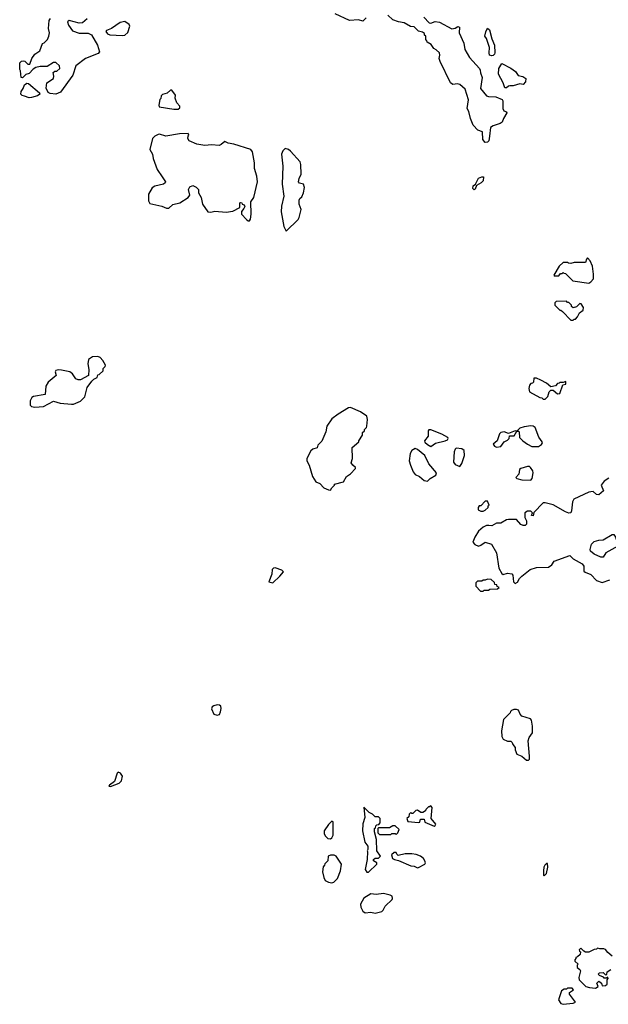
# Model space of a CAD drawing. Extents: x 2293830 to 2387798, y 66850 to 233222.
# Tile 123 of 192: x 2343660 to 2348951, y 202853 to 211714. Entities that reach past the tile are written whole.
import ezdxf

# ---------------------------------------------------------------- set-up
doc = ezdxf.new("R2010")
doc.units = 0

msp = doc.modelspace()

# ---------------------------------------------------------------- linework, layer by layer
at = {"layer": '0CON05XD'}
for points in [[(2346775, 211730), (2346745, 211700), (2346705, 211712.5), (2346625, 211707.5), (2346495, 211767.5)], [(2343700, 211205), (2343685, 211190), (2343673, 211193), (2343667.5, 211255), (2343660, 211265), (2343660, 211325), (2343675, 211340), (2343695, 211342.5), (2343705, 211340), (2343733, 211313), (2343750, 211315), (2343767.5, 211365), (2343795, 211402.5), (2343841.2, 211435), (2343865, 211500), (2343880, 211505), (2343910, 211535), (2343922.5, 211565), (2343926.7, 211595), (2343920, 211635), (2343923.3, 211705), (2343936.2, 211725)], [(2344267.4, 211722.6), (2344225, 211686.2), (2344195, 211683.3), (2344105, 211707.5), (2344090, 211695), (2344100, 211665), (2344135, 211612.5), (2344195, 211593.3), (2344275, 211592), (2344305, 211578.8), (2344360, 211485), (2344377.5, 211425), (2344365, 211410), (2344252.5, 211365), (2344165, 211300), (2344136.7, 211215), (2344027, 211063), (2343985, 211044), (2343935, 211050), (2343915, 211057.5), (2343896.4, 211096.4), (2343903.8, 211145), (2343962.5, 211185), (2343967.5, 211205), (2343961.7, 211238.3), (2343975, 211250), (2343995, 211250), (2344020, 211275), (2344018.3, 211298.3), (2343985, 211330), (2343965, 211330), (2343907, 211293), (2343845, 211292.5), (2343805, 211282.5), (2343780.7, 211269.3), (2343745, 211230), (2343715, 211220), (2343700, 211205)], [(2344585, 211571.1), (2344605, 211574.6), (2344631.6, 211598.4), (2344651.1, 211655), (2344645, 211670), (2344605, 211697.5), (2344562.1, 211687.9), (2344485, 211634), (2344440, 211615), (2344433.6, 211606.4), (2344448.8, 211585), (2344468.7, 211578.7), (2344585, 211571.1)], [(2347292.5, 211735), (2347340, 211685), (2347356.4, 211683.6), (2347395, 211696.7), (2347435, 211692.5), (2347545, 211630), (2347573.6, 211636.4), (2347597, 211653), (2347613.3, 211645), (2347611.2, 211595), (2347653.9, 211503.9), (2347660.8, 211445), (2347703.8, 211375), (2347793.8, 211275), (2347800.5, 211260.5), (2347801.2, 211235), (2347816, 211195), (2347803.3, 211095), (2347855, 211030), (2347875, 211023.3), (2347939.3, 211019.3), (2347996.4, 210996.4), (2348002.5, 210985), (2348002.5, 210915), (2348012.5, 210895), (2348036, 210886), (2348040, 210875), (2348008.8, 210825), (2347997.7, 210792.3), (2347979.5, 210780.5), (2347915, 210760), (2347892.5, 210745), (2347883.3, 210665), (2347876.1, 210623.9), (2347865, 210612.5), (2347845, 210607.5), (2347822.5, 210635), (2347820, 210705), (2347779.3, 210719.3), (2347736.7, 210765), (2347712.5, 210825), (2347697, 210887), (2347682.5, 210915), (2347693, 210993), (2347665, 211090), (2347615, 211130), (2347595, 211136.7), (2347555, 211131.2), (2347533.8, 211145), (2347438.3, 211338.3), (2347430, 211365), (2347436.7, 211395), (2347432.5, 211415), (2347405, 211442.5), (2347382.5, 211455), (2347359.3, 211489.3), (2347321.7, 211511.7), (2347320, 211525), (2347310, 211535), (2347310, 211565), (2347300, 211575), (2347298.3, 211588.3), (2347281.7, 211601.7), (2347245, 211610), (2347205, 211650), (2347173, 211653), (2347116.4, 211686.4), (2347065, 211693.3), (2347015, 211712.5), (2346970, 211755)], [(2347905, 211387.5), (2347882.5, 211395), (2347878.8, 211415), (2347883.8, 211465), (2347856.7, 211545), (2347842.5, 211565), (2347850, 211605), (2347865, 211637.5), (2347881.7, 211621.7), (2347903, 211543), (2347927.5, 211485), (2347930, 211415), (2347927, 211403), (2347915, 211392.5), (2347905, 211387.5)], [(2348035, 211100), (2348021.7, 211101.7), (2348007.5, 211145), (2347963.3, 211225), (2347967.5, 211275), (2347995, 211320), (2348075, 211277.5), (2348116.4, 211246.4), (2348141.7, 211211.7), (2348181.7, 211201.7), (2348210, 211185), (2348207.5, 211155), (2348185, 211130), (2348155, 211137.5), (2348095, 211117.5), (2348065, 211120), (2348053, 211117), (2348035, 211100)], [(2343745, 211012), (2343704.2, 211024.2), (2343682.7, 211032.7), (2343671.2, 211045), (2343671.7, 211068.3), (2343692, 211095), (2343703.9, 211126.1), (2343725, 211142.5), (2343738.8, 211138.8), (2343837.5, 211055), (2343840, 211045), (2343820.7, 211029.3), (2343765, 211013.3), (2343745, 211012)], [(2345045, 210907.5), (2345085, 210910), (2345098.3, 210921.7), (2345100, 210935), (2345072.5, 210965), (2345058.3, 211008.3), (2345060, 211035), (2345028.3, 211078.3), (2345015, 211080), (2344987, 211053), (2344945, 211040), (2344931.7, 211028.3), (2344930, 211005), (2344920, 210995), (2344910, 210945), (2344915, 210930), (2345045, 210907.5)], [(2345725, 209902.5), (2345735, 209920), (2345741.2, 209965), (2345736.7, 210075), (2345765.7, 210114.3), (2345796.9, 210255), (2345792.9, 210305), (2345770, 210375), (2345771.4, 210425), (2345753.8, 210525), (2345737.5, 210545), (2345585, 210593.3), (2345535, 210601.2), (2345505, 210616.7), (2345470.7, 210589.3), (2345453, 210583), (2345385, 210588.8), (2345325, 210581.2), (2345253.6, 210593.6), (2345183.6, 210623.6), (2345172.5, 210645), (2345173, 210667), (2345180, 210675), (2345175, 210690), (2345095, 210687.5), (2344975, 210666.7), (2344917, 210683), (2344905, 210681.2), (2344874.2, 210665.8), (2344853.3, 210645), (2344831.2, 210545), (2344853.8, 210505), (2344860.8, 210465), (2344895.7, 210365), (2344940.9, 210300.9), (2344969.2, 210255), (2344968, 210245), (2344952.5, 210235), (2344873.6, 210216.4), (2344849.7, 210200.3), (2344819.2, 210145), (2344818, 210085), (2344829.3, 210059.3), (2344936.1, 210036.1), (2344978.3, 210018.3), (2345001.7, 210018.3), (2345035, 210050), (2345100, 210065), (2345175, 210112.5), (2345190, 210135), (2345176.2, 210185), (2345190.3, 210209.7), (2345215, 210221.2), (2345246.8, 210206.8), (2345266.2, 210185), (2345267.5, 210155), (2345292.5, 210115), (2345303.3, 210055), (2345352.5, 209985), (2345379.5, 209980.5), (2345415, 209991.2), (2345515, 209982), (2345575, 209991.2), (2345640, 210025), (2345640, 210065), (2345645, 210070), (2345656.4, 210066.4), (2345660, 210055), (2345676.7, 210046.7), (2345683, 210033), (2345676.1, 210013.9), (2345653, 209987), (2345652.5, 209965), (2345700, 209915), (2345715, 209902.5), (2345725, 209902.5)], [(2346055, 209810), (2346162.5, 209915), (2346173.3, 209935), (2346188.8, 210005), (2346173.3, 210055), (2346170.7, 210089.3), (2346177.5, 210105), (2346195, 210120), (2346212.5, 210155), (2346220, 210205), (2346210, 210235), (2346175, 210242.5), (2346167.5, 210255), (2346172.5, 210285), (2346190, 210325), (2346188.3, 210411.7), (2346181.2, 210435), (2346095, 210530), (2346075, 210546.7), (2346045, 210553.3), (2346025, 210532.5), (2346014.2, 210504.2), (2346025.7, 210395), (2346019.2, 210235), (2346035.8, 210125), (2346014.3, 210035), (2346010, 209985), (2346033, 209853), (2346055, 209810)], [(2347745, 210182.5), (2347732.5, 210195), (2347735, 210220), (2347757, 210233), (2347785, 210287.5), (2347815, 210300), (2347828.3, 210298.3), (2347827.5, 210265), (2347807.5, 210245), (2347767, 210223), (2347755, 210190), (2347745, 210182.5)], [(2348775, 209343.3), (2348795, 209356.2), (2348816.8, 209383.2), (2348818.6, 209425), (2348808.8, 209495), (2348786.7, 209545), (2348765, 209570), (2348755, 209560), (2348745, 209530), (2348645, 209527.5), (2348615, 209520), (2348593, 209523), (2348585, 209530), (2348545, 209530), (2348510, 209495), (2348460, 209415), (2348465, 209410), (2348505, 209410), (2348521.7, 209428.3), (2348535, 209430), (2348545, 209440), (2348551.7, 209431.7), (2348565, 209430), (2348633, 209363), (2348775, 209343.3)], [(2348635, 209010), (2348645, 209020), (2348655, 209020), (2348675, 209040), (2348693.6, 209076.4), (2348725, 209100), (2348726.7, 209125), (2348708.3, 209158.3), (2348695, 209160), (2348665, 209130), (2348635, 209120), (2348621.7, 209131.7), (2348620, 209145), (2348595, 209170), (2348585, 209170), (2348575, 209180), (2348481.7, 209178.3), (2348470, 209165), (2348470, 209145), (2348481.7, 209131.7), (2348515, 209100), (2348525, 209100), (2348538.3, 209088.3), (2348615, 209010), (2348635, 209010)], [(2343795, 208227.5), (2343875, 208232.5), (2343965, 208280), (2344023.6, 208263.6), (2344125, 208252.5), (2344145, 208252.5), (2344205, 208280), (2344245, 208320), (2344266.7, 208405), (2344307.7, 208462.3), (2344325, 208480), (2344356.4, 208493.6), (2344361.7, 208518.3), (2344375, 208520), (2344410, 208555), (2344410, 208575), (2344428.3, 208591.7), (2344430, 208605), (2344406.4, 208646.4), (2344383, 208673), (2344363, 208683), (2344315, 208680), (2344277.5, 208655), (2344273.6, 208616.4), (2344282.5, 208565), (2344277, 208513), (2344205, 208472.5), (2344185, 208472.5), (2344165, 208482.5), (2344135, 208527.5), (2344110, 208545), (2344035, 208560), (2344005, 208562.5), (2343983.9, 208556.1), (2343977.5, 208545), (2343988.3, 208511.7), (2343915, 208452.5), (2343894.1, 208415.9), (2343889.3, 208340.7), (2343785, 208323.3), (2343770, 208315), (2343752.5, 208285), (2343752.5, 208245), (2343765, 208232.5), (2343795, 208227.5)], [(2348385, 208300), (2348407, 208323), (2348420, 208365), (2348435, 208380), (2348455, 208380), (2348495, 208347.5), (2348515, 208350), (2348541.7, 208428.3), (2348570, 208435), (2348568.3, 208458.3), (2348545, 208450), (2348515, 208450), (2348508.3, 208441.7), (2348495, 208440), (2348475, 208420), (2348435, 208410), (2348395, 208442.5), (2348345, 208470), (2348307, 208487), (2348281.7, 208488.3), (2348278.3, 208451.7), (2348268.3, 208441.7), (2348255, 208440), (2348243.3, 208425), (2348238, 208395), (2348243.3, 208365), (2348335, 208312.5), (2348355, 208310), (2348365, 208300), (2348385, 208300)], [(2346455, 207480), (2346465, 207500), (2346490, 207525), (2346490, 207535), (2346570, 207555), (2346597, 207603), (2346633, 207627), (2346680, 207675), (2346677.5, 207685), (2346653.6, 207703.6), (2346640, 207725), (2346652.5, 207765), (2346650, 207865), (2346710, 207915), (2346710, 207925), (2346740, 207975), (2346741.7, 207998.3), (2346760, 208015), (2346760, 208025), (2346777, 208043), (2346780, 208055), (2346787.5, 208115), (2346780, 208145), (2346723.6, 208183.6), (2346635, 208223.8), (2346615, 208220), (2346522.5, 208165), (2346465, 208122.5), (2346420, 208055), (2346412.5, 208005), (2346375, 207920), (2346340, 207885), (2346335, 207860), (2346295, 207850), (2346276.7, 207835), (2346240, 207765), (2346241.2, 207745), (2346262.5, 207705), (2346292.7, 207602.7), (2346322.5, 207555), (2346359.2, 207539.2), (2346395, 207502.5), (2346435, 207482.5), (2346455, 207480)], [(2347945, 207867.5), (2347986.1, 207873.9), (2348013.6, 207916.4), (2348045, 207930), (2348060, 207945), (2348061.7, 207968.3), (2348105, 207970), (2348130, 208010), (2348145, 208010), (2348150, 208005), (2348152.5, 207955), (2348183.9, 207923.9), (2348225, 207892.5), (2348263, 207873), (2348325, 207872.5), (2348349.3, 207890.7), (2348360, 207905), (2348357.5, 207915), (2348326.7, 207956.7), (2348292.5, 208045), (2348275, 208056.2), (2348255, 208058.8), (2348195, 208050), (2348155, 208036.7), (2348130, 208010), (2348115, 208012.5), (2348055, 207990), (2348013.6, 208003.6), (2347985, 208000), (2347974.1, 207985.9), (2347952.5, 207925), (2347917.5, 207895), (2347927, 207877), (2347945, 207867.5)], [(2347355, 207873.3), (2347396.4, 207903.6), (2347485, 207923.8), (2347506.1, 207933.9), (2347512.5, 207945), (2347507.5, 207955), (2347455, 207984), (2347355, 208023.8), (2347336.4, 208023.6), (2347331.2, 208015), (2347332.5, 207965), (2347300, 207925), (2347302.7, 207912.7), (2347325, 207890), (2347355, 207873.3)], [(2347325, 207562.5), (2347350, 207585), (2347400, 207615), (2347407.5, 207635), (2347336.4, 207716.4), (2347301.7, 207791.7), (2347237.3, 207847.3), (2347215, 207853.8), (2347184.3, 207835.7), (2347170.3, 207809.7), (2347160, 207745), (2347172, 207705), (2347195.8, 207645.8), (2347215, 207620), (2347255, 207603.3), (2347295, 207567.5), (2347325, 207562.5)], [(2347615, 207692.5), (2347635, 207720), (2347659.3, 207790.7), (2347656.4, 207836.4), (2347635, 207852.5), (2347585, 207857.5), (2347575, 207850), (2347566.7, 207825), (2347560.7, 207730.7), (2347575, 207710), (2347615, 207692.5)], [(2348255, 207570), (2348267.5, 207585), (2348276.7, 207635), (2348272.5, 207655), (2348253, 207683), (2348241.7, 207691.7), (2348225, 207692.5), (2348163.6, 207676.4), (2348153.3, 207665), (2348145.9, 207624.1), (2348120, 207595), (2348130, 207585), (2348174.1, 207574.1), (2348255, 207570)], [(2348955, 207587.5), (2348915, 207562.5), (2348887.5, 207525), (2348907.5, 207475), (2348865, 207436.7), (2348845, 207441.2), (2348815, 207466.7), (2348793.6, 207466.4), (2348775, 207462.5), (2348641.7, 207398.3), (2348628, 207375), (2348621.2, 207295), (2348613.6, 207276.4), (2348595, 207273.8), (2348566.1, 207286.1), (2348455, 207347.5), (2348385, 207367.5), (2348365, 207367.5), (2348281.7, 207278.3), (2348275, 207250), (2348261.7, 207251.7), (2348270, 207275), (2348255, 207290), (2348225, 207290), (2348200, 207275), (2348200, 207235), (2348216.7, 207205), (2348217, 207173), (2348205, 207162.5), (2348185, 207162.5), (2348165, 207172.5), (2348126.4, 207216.4), (2348055, 207217.5), (2348035, 207212.5), (2347985, 207182.5), (2347947, 207183), (2347905, 207160), (2347878.3, 207161.7), (2347855, 207162.5), (2347825, 207147.5), (2347785, 207112.5), (2347751.7, 207058.3), (2347732.5, 207012.5), (2347751.7, 206991.7), (2347785, 206977.5), (2347806.1, 206983.9), (2347845, 207012.5), (2347900, 206995), (2347947.5, 206915), (2347968.3, 206778.3), (2347995, 206730), (2348005, 206720), (2348045, 206732.5), (2348085, 206727.5), (2348092.5, 206715), (2348100, 206655), (2348115, 206640)], [(2347825, 207292.5), (2347845, 207300), (2347870, 207325), (2347871.7, 207338.3), (2347880, 207345), (2347865, 207380), (2347845, 207380), (2347805, 207340), (2347791.7, 207338.3), (2347780, 207325), (2347781.7, 207301.7), (2347805, 207292.5), (2347825, 207292.5)], [(2348905, 206877.5), (2348885, 206877.5), (2348823, 206903), (2348790.7, 206930.7), (2348787.5, 206945), (2348800, 206995), (2348825, 207016.7), (2348865, 207031.2), (2348905, 207032.5), (2348985, 207080), (2349001.7, 207081.7), (2349017, 207057), (2349038.3, 206991.7), (2349037.5, 206975), (2348927.5, 206915), (2348905, 206877.5)], [(2348115, 206640), (2348135, 206652.5), (2348153.9, 206686.1), (2348172.5, 206705), (2348250, 206765), (2348305, 206783.3), (2348415, 206787.5), (2348443, 206807), (2348465, 206842.5), (2348605, 206892.5), (2348635, 206862.5), (2348715, 206817.5), (2348732.5, 206795), (2348731.7, 206751.7), (2348741.7, 206741.7), (2348795, 206720), (2348845, 206667.5), (2348895, 206650), (2348965, 206673.3)], [(2345935, 206647.5), (2345997.5, 206705), (2346030, 206745), (2346015, 206760), (2345955, 206780), (2345941.7, 206778.3), (2345930, 206765), (2345926.4, 206723.6), (2345900, 206655), (2345935, 206647.5)], [(2347825, 206570), (2347835, 206580), (2347875, 206580), (2347885, 206590), (2347955, 206592.5), (2347970, 206605), (2347951.7, 206611.7), (2347948.3, 206628.3), (2347931.7, 206631.7), (2347928.3, 206648.3), (2347897, 206677), (2347865, 206680), (2347845, 206670), (2347825, 206670), (2347815, 206660), (2347775, 206660), (2347760, 206645), (2347760, 206615), (2347801.7, 206571.7), (2347825, 206570)], [(2345435, 205456.7), (2345455, 205462.5), (2345466.1, 205483.9), (2345471.2, 205515), (2345467.5, 205535), (2345455, 205546.7), (2345435, 205548.8), (2345405, 205540), (2345390.7, 205529.3), (2345383.6, 205513.6), (2345403.6, 205463.6), (2345435, 205456.7)], [(2348235, 205050), (2348241.7, 205058.3), (2348242.5, 205085), (2348230, 205225), (2348240, 205255), (2348270, 205295), (2348270, 205355), (2348261.7, 205411.7), (2348251.7, 205421.7), (2348175, 205447.5), (2348157.5, 205465), (2348145, 205500), (2348125, 205507.5), (2348103, 205507), (2348081.7, 205498.3), (2348071.7, 205488.3), (2348070, 205475), (2348010, 205415), (2347992.5, 205315), (2347993, 205263), (2348005, 205240), (2348045, 205220), (2348075, 205220), (2348088.3, 205208.3), (2348091.7, 205191.7), (2348112.5, 205165), (2348113, 205143), (2348130, 205105), (2348175, 205087.5), (2348215, 205050), (2348235, 205050)], [(2344475, 204813.3), (2344555, 204844.3), (2344574, 204865), (2344584, 204905), (2344565, 204932), (2344545, 204941.2), (2344535, 204933.3), (2344513, 204857), (2344467.5, 204825), (2344460, 204815), (2344475, 204813.3)], [(2346781.7, 204041.7), (2346795, 204042.5), (2346870, 204115), (2346870, 204125), (2346840, 204145), (2346840, 204155), (2346855, 204167.5), (2346885, 204167.5), (2346902.5, 204185), (2346870, 204235), (2346867.5, 204335), (2346850, 204405), (2346850, 204435), (2346858.3, 204441.7), (2346861.7, 204458.3), (2346871.7, 204468.3), (2346888.3, 204471.7), (2346900, 204485), (2346900, 204525), (2346885, 204540), (2346855, 204540), (2346830, 204565), (2346800.7, 204580.7), (2346752.5, 204627.5), (2346762.5, 204535), (2346743.6, 204476.4), (2346741.2, 204415), (2346763.6, 204313.6), (2346790, 204275), (2346790, 204245), (2346782.5, 204235), (2346787.5, 204227.5), (2346783, 204157), (2346766.7, 204065), (2346781.7, 204041.7)], [(2347385, 204456.7), (2347395, 204462.5), (2347400, 204475), (2347360, 204525), (2347367.5, 204625), (2347355, 204640), (2347345, 204630), (2347335, 204630), (2347310, 204605), (2347306.4, 204593.6), (2347285, 204580), (2347265, 204580), (2347235, 204600), (2347221.7, 204598.3), (2347195, 204570), (2347185, 204570), (2347175, 204580), (2347160, 204565), (2347158.3, 204541.7), (2347140, 204525), (2347148.3, 204498.3), (2347245, 204490), (2347258.3, 204491.7), (2347261.7, 204518.3), (2347295, 204520), (2347303, 204493), (2347385, 204456.7)], [(2346455, 204342.5), (2346465, 204350), (2346476.7, 204375), (2346477.5, 204495), (2346465, 204500), (2346435, 204470), (2346397.5, 204415), (2346398.3, 204388.3), (2346410, 204365), (2346430, 204345), (2346455, 204342.5)], [(2347045, 204380), (2347060, 204395), (2347070, 204425), (2347035, 204460), (2347015, 204460), (2346985, 204440), (2346885, 204440), (2346880, 204435), (2346880, 204395), (2346895, 204380), (2346995, 204380), (2347005, 204390), (2347035, 204390), (2347045, 204380)], [(2346465, 203947.5), (2346485, 203952.5), (2346516.7, 203985), (2346542.5, 204055), (2346552.5, 204115), (2346505, 204187.5), (2346486.1, 204196.1), (2346455, 204196.7), (2346433, 204187), (2346430, 204145), (2346401.7, 204118.3), (2346400, 204105), (2346388.3, 204091.7), (2346383.3, 204045), (2346393.6, 203993.6), (2346407, 203967), (2346435, 203952.5), (2346465, 203947.5)], [(2347235, 204081.2), (2347245, 204083.8), (2347302.5, 204115), (2347306.7, 204125), (2347303.3, 204145), (2347290, 204165), (2347262.5, 204185), (2347225, 204200), (2347185, 204206.2), (2347125, 204206.7), (2347063.3, 204193.3), (2347050, 204205), (2347045, 204220), (2347025, 204220), (2347003, 204197), (2347012.5, 204165), (2347030, 204155), (2347065, 204146.7), (2347175, 204100), (2347205, 204095.8), (2347235, 204081.2)], [(2348375, 204010), (2348395, 204030), (2348406.4, 204086.4), (2348405, 204120), (2348395, 204120), (2348380, 204105), (2348373, 204087), (2348367.5, 204055), (2348370, 204015), (2348375, 204010)], [(2346855, 203673.8), (2346915, 203687.5), (2346928.3, 203701.7), (2346945, 203737.5), (2347007.5, 203795), (2347012.5, 203805), (2347007.5, 203825), (2346990, 203835), (2346929.5, 203849.5), (2346865, 203841.4), (2346815, 203848.8), (2346752.3, 203807.7), (2346723.8, 203753.8), (2346726.1, 203726.1), (2346745, 203692.5), (2346765, 203677.5), (2346815, 203683.3), (2346855, 203673.8)], [(2348987, 203287), (2348948.3, 203318.3), (2348925, 203347.5), (2348911.7, 203351.7), (2348875, 203352.5), (2348855, 203360), (2348845, 203350), (2348823, 203347), (2348775, 203323.3), (2348745, 203323.3), (2348730.7, 203330.7), (2348705, 203360), (2348690, 203345), (2348691.7, 203331.7), (2348700, 203325), (2348697, 203303), (2348675, 203280), (2348660, 203275), (2348660, 203265), (2348650, 203255), (2348651.7, 203241.7), (2348680, 203215), (2348670, 203205), (2348670, 203185), (2348696.4, 203166.4), (2348702.5, 203155), (2348687.5, 203095), (2348690, 203075), (2348750, 203015), (2348783.6, 203003.6), (2348835, 202997.5)], [(2348835, 202997.5), (2348860, 203015), (2348847.5, 203045), (2348865, 203062.5), (2348890, 203045), (2348895, 203020), (2348927, 203023), (2348940, 203035), (2348940, 203075), (2348950, 203085), (2348948.3, 203098.3), (2348935, 203090), (2348915, 203090), (2348908.3, 203098.3), (2348871.7, 203111.7), (2348860, 203125), (2348873, 203137), (2348905, 203140), (2348925, 203120), (2348938.3, 203121.7), (2348940, 203145), (2348973, 203167)], [(2348545, 202853.3), (2348636.1, 202863.9), (2348657, 202873), (2348602.5, 202945), (2348601.7, 202958.3), (2348637, 202983), (2348625, 203000), (2348585, 203000), (2348575, 202990), (2348555, 202990), (2348530, 202975), (2348502.5, 202895), (2348525, 202860), (2348545, 202853.3)]]:
    msp.add_lwpolyline(points, dxfattribs=at)

doc.saveas('drawing.dxf')
